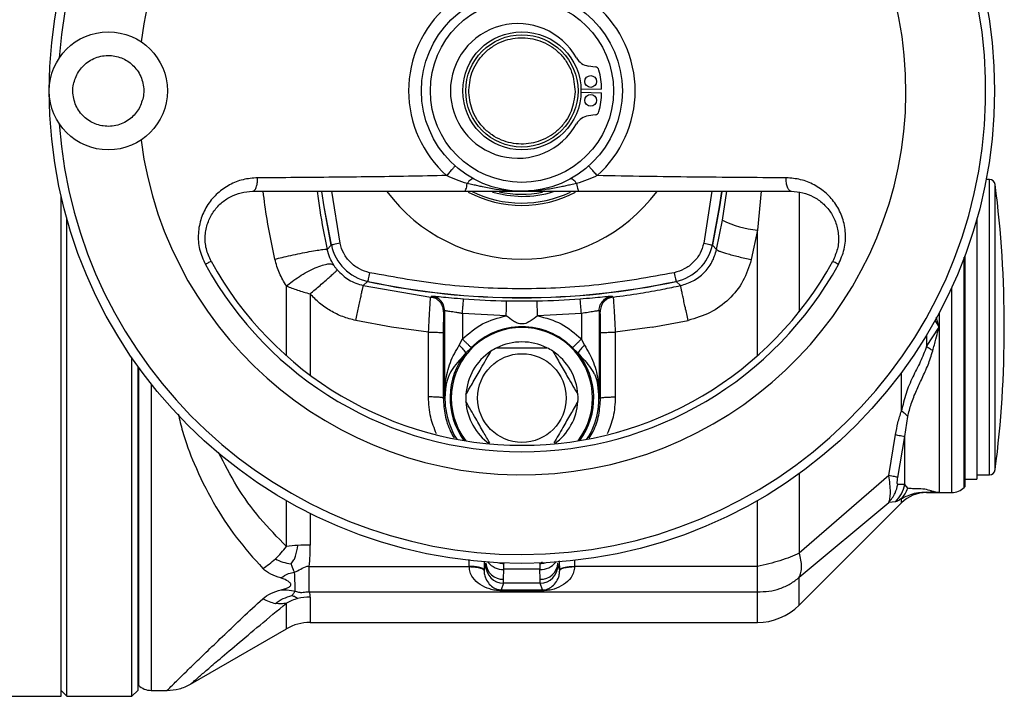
# Model space of a CAD drawing. Header units: millimetres. Extents: x 326 to 3842, y 152 to 2620.
# Tile 22 of 53: x 1548 to 1714, y 1654 to 1769. Entities that reach past the tile are written whole.
import ezdxf

# ---------------------------------------------------------------- set-up
doc = ezdxf.new("R2010")
doc.units = ezdxf.units.MM

msp = doc.modelspace()

# ---------------------------------------------------------------- linework, layer by layer
at = {"color": 7, "linetype": 'Continuous', "lineweight": 25}
for p, q in [((1643.86, 1760.68), (1645.01, 1760.52)), ((1646.1, 1756.76), (1642.6, 1756.68)), ((1642.6, 1756.24), (1646.1, 1756.16)), ((1645.01, 1752.4), (1643.86, 1752.25)), ((1711.73, 1741.46), (1711.19, 1741.46)), ((1554.61, 1653.96), (1554.61, 1738.68)), ((1555.61, 1653.96), (1555.61, 1734.76)), ((1665.57, 1729.6), (1666.56, 1734.55)), ((1709.61, 1734.76), (1709.61, 1716.46)), ((1672.46, 1732.89), (1671.43, 1727.89)), ((1599.66, 1729.62), (1600.33, 1730.34)), ((1664.88, 1730.34), (1665.57, 1729.6)), ((1707.61, 1689.46), (1707.61, 1728.62)), ((1605.76, 1723.5), (1606.48, 1724.19)), ((1605.76, 1723.5), (1617.17, 1721.55)), ((1659.46, 1723.5), (1658.73, 1724.19)), ((1617.17, 1721.55), (1617.34, 1721.71)), ((1647.87, 1721.71), (1648.05, 1721.55)), ((1630.02, 1720.9), (1635.2, 1720.9)), ((1619.54, 1719.23), (1619.36, 1719.07)), ((1619.54, 1704.46), (1619.54, 1719.23)), ((1629.96, 1718.4), (1622.54, 1718.77)), ((1622.54, 1718.77), (1622.54, 1714.46)), ((1642.68, 1718.77), (1635.25, 1718.4)), ((1642.68, 1718.77), (1642.68, 1714.46)), ((1645.68, 1719.23), (1645.68, 1704.46)), ((1645.85, 1719.07), (1645.68, 1719.23)), ((1610.56, 1716.46), (1604.48, 1717.6)), ((1654.65, 1716.46), (1660.74, 1717.6)), ((1616.8, 1715.59), (1610.56, 1716.46)), ((1616.79, 1704.65), (1616.8, 1715.59)), ((1619.3, 1715.57), (1619.29, 1704.46)), ((1645.92, 1704.46), (1645.91, 1715.57)), ((1654.65, 1716.46), (1648.41, 1715.59)), ((1648.41, 1715.59), (1648.42, 1704.65)), ((1701.09, 1713.16), (1703.21, 1716.46)), ((1703.21, 1716.46), (1703.21, 1688.46)), ((1709.61, 1716.46), (1709.61, 1690.71)), ((1622.01, 1713.42), (1622.54, 1714.46)), ((1643.2, 1713.42), (1642.68, 1714.46)), ((1623.14, 1712.09), (1624.04, 1712.96)), ((1642.07, 1712.09), (1641.17, 1712.96)), ((1566.61, 1653.96), (1566.61, 1711.25)), ((1567.61, 1709.82), (1567.61, 1654.96)), ((1619.76, 1706.69), (1619.54, 1704.46)), ((1619.76, 1706.69), (1619.67, 1707.21)), ((1645.68, 1704.46), (1645.45, 1706.69)), ((1619.29, 1704.46), (1619.54, 1704.46)), ((1645.68, 1704.46), (1645.92, 1704.46)), ((1697.41, 1697.92), (1697.91, 1701.32)), ((1694.69, 1691.35), (1695.86, 1698.26)), ((1696.24, 1691.03), (1697.41, 1697.92)), ((1697.41, 1689.83), (1697.41, 1697.92)), ((1694.69, 1691.35), (1679.54, 1678.22)), ((1707.61, 1690.71), (1709.61, 1690.71)), ((1709.61, 1691.46), (1711.73, 1691.46)), ((1697.41, 1689.83), (1696.24, 1689.84)), ((1697.91, 1689.19), (1697.41, 1689.83)), ((1703.21, 1688.46), (1701.09, 1688.5)), ((1701.09, 1688.46), (1703.21, 1688.46)), ((1703.21, 1688.46), (1705.36, 1688.46)), ((1707.49, 1689.34), (1707.61, 1689.46)), ((1679.54, 1674.11), (1694.69, 1686.78)), ((1679.54, 1669.39), (1696.85, 1686.7)), ((1695.86, 1686.9), (1694.69, 1686.78)), ((1626.49, 1676.12), (1626.52, 1676.53)), ((1636.02, 1676.67), (1635.65, 1676.46)), ((1638.72, 1676.12), (1638.69, 1676.53)), ((1596.61, 1675.96), (1623.71, 1675.96)), ((1596.61, 1671.67), (1596.61, 1675.96)), ((1623.71, 1675.92), (1623.71, 1675.96)), ((1626.21, 1675.26), (1626.49, 1676.12)), ((1626.21, 1675.33), (1626.21, 1675.26)), ((1629.52, 1673.78), (1629.55, 1675.46)), ((1629.55, 1675.46), (1629.57, 1676.46)), ((1635.66, 1675.46), (1629.55, 1675.46)), ((1635.65, 1676.46), (1635.66, 1675.46)), ((1635.69, 1673.78), (1635.66, 1675.46)), ((1639.01, 1675.26), (1638.72, 1676.12)), ((1639.01, 1675.26), (1639.01, 1675.33)), ((1672.46, 1675.96), (1641.5, 1675.96)), ((1641.5, 1675.96), (1641.51, 1675.92)), ((1629.49, 1673.13), (1629.52, 1673.78)), ((1635.72, 1673.13), (1635.69, 1673.78)), ((1596.61, 1671.67), (1672.46, 1671.67)), ((1629.49, 1673.13), (1629.11, 1671.98)), ((1629.11, 1671.98), (1636.1, 1671.98)), ((1636.1, 1671.83), (1629.11, 1671.83)), ((1635.72, 1673.13), (1629.49, 1673.13)), ((1636.1, 1671.98), (1635.72, 1673.13)), ((1576.54, 1656.03), (1592.75, 1665.39)), ((1596.75, 1666.46), (1672.46, 1666.46)), ((1554.61, 1654.96), (1555.61, 1653.96)), ((1566.61, 1653.96), (1567.61, 1654.96)), ((1567.61, 1655.96), (1567.73, 1655.84)), ((1569.85, 1654.96), (1572.54, 1654.96)), ((1542.61, 1653.96), (1554.61, 1653.96)), ((1555.61, 1653.96), (1566.61, 1653.96))]:
    msp.add_line(p, q, dxfattribs=at)
at = {"color": 8, "linetype": 'Continuous', "lineweight": 25}
for p, q in [((1711.73, 1691.46), (1711.73, 1741.46)), ((1712.72, 1692.33), (1712.72, 1740.59)), ((1601.83, 1730.68), (1600.43, 1739.46)), ((1664.78, 1739.46), (1663.39, 1730.68)), ((1666.56, 1734.55), (1667.28, 1739.46)), ((1673.1, 1739.46), (1672.46, 1732.89)), ((1679.54, 1739.31), (1679.54, 1719.08)), ((1672.46, 1711.61), (1672.46, 1732.89)), ((1707.49, 1689.34), (1707.49, 1728.3)), ((1592.75, 1711.61), (1592.75, 1723.43)), ((1705.36, 1688.46), (1705.36, 1723.2)), ((1596.75, 1722.09), (1596.75, 1708.35)), ((1703.21, 1718.84), (1703.21, 1716.46)), ((1702.49, 1717.58), (1703.21, 1716.46)), ((1701.09, 1715.11), (1701.09, 1713.16)), ((1567.73, 1709.66), (1567.73, 1655.84)), ((1696.85, 1702.25), (1696.85, 1708.79)), ((1569.85, 1706.85), (1569.85, 1654.96)), ((1679.54, 1691.67), (1679.54, 1678.22)), ((1701.09, 1688.5), (1701.09, 1688.46)), ((1592.75, 1679.33), (1592.75, 1687.1)), ((1672.46, 1675.96), (1672.46, 1687.1)), ((1696.85, 1686.7), (1696.85, 1687.43)), ((1596.75, 1684.95), (1596.75, 1679.57)), ((1623.71, 1675.96), (1623.71, 1677.12)), ((1626.21, 1676.79), (1626.21, 1675.33)), ((1639.01, 1675.33), (1639, 1676.88)), ((1641.5, 1677.05), (1641.5, 1675.96)), ((1629.63, 1676.52), (1629.57, 1676.46)), ((1635.65, 1676.46), (1635.59, 1676.52)), ((1679.54, 1669.39), (1679.54, 1674.11)), ((1672.46, 1666.46), (1672.46, 1671.67)), ((1596.75, 1670.77), (1596.75, 1666.46)), ((1592.75, 1665.39), (1592.75, 1669.73))]:
    msp.add_line(p, q, dxfattribs=at)
at = {"color": 7, "linetype": 'Continuous', "lineweight": 25, "flags": 128}
for points in [[(1600.33, 1730.34), (1599.13, 1736.81), (1598.74, 1739.44)], [(1600.36, 1730.37), (1599.16, 1736.83), (1598.77, 1739.44)], [(1627.66, 1739.3), (1630.06, 1738.78), (1632.61, 1738.6)], [(1666.44, 1739.44), (1666.06, 1736.83), (1664.85, 1730.37)], [(1664.88, 1730.34), (1666.08, 1736.81), (1666.47, 1739.44)], [(1601.83, 1730.68), (1601.54, 1730.62), (1601.27, 1730.56), (1601.01, 1730.51), (1600.79, 1730.46), (1600.61, 1730.42), (1600.47, 1730.39), (1600.39, 1730.37), (1600.36, 1730.37)], [(1663.39, 1730.68), (1663.67, 1730.62), (1663.95, 1730.56), (1664.2, 1730.51), (1664.42, 1730.46), (1664.61, 1730.42), (1664.74, 1730.39), (1664.82, 1730.37), (1664.85, 1730.37)], [(1580, 1727.61), (1579.98, 1727.61), (1579.93, 1727.58), (1579.85, 1727.53), (1579.73, 1727.47), (1579.59, 1727.39), (1579.43, 1727.3), (1579.24, 1727.2), (1579.03, 1727.08)], [(1686.18, 1727.08), (1685.98, 1727.2), (1685.79, 1727.3), (1685.62, 1727.39), (1685.48, 1727.47), (1685.37, 1727.53), (1685.28, 1727.58), (1685.23, 1727.61), (1685.22, 1727.61)], [(1606.83, 1725.68), (1606.77, 1725.4), (1606.71, 1725.12), (1606.65, 1724.87), (1606.61, 1724.64), (1606.57, 1724.46), (1606.54, 1724.33), (1606.52, 1724.24), (1606.51, 1724.21)], [(1658.39, 1725.68), (1658.45, 1725.4), (1658.51, 1725.12), (1658.56, 1724.87), (1658.61, 1724.64), (1658.65, 1724.46), (1658.68, 1724.33), (1658.69, 1724.24), (1658.7, 1724.21)]]:
    msp.add_lwpolyline(points, dxfattribs=at)
at = {"color": 7, "linetype": 'Continuous', "lineweight": 25}
for centre, radius in [((1632.61, 1756.46), 80), ((1632.61, 1756.46), 17), ((1632.61, 1756.46), 15.5), ((1562.61, 1756.46), 10), ((1632.61, 1756.46), 10), ((1632.61, 1756.46), 9.5), ((1644.25, 1758.06), 1), ((1644.25, 1754.86), 1), ((1632.61, 1704.46), 7.5)]:
    msp.add_circle(centre, radius, dxfattribs=at)
for centre, radius, start, end in [((1632.61, 1756.46), 78.5, 270, 175.9275), ((1632.61, 1756.46), 65, 90, 172.6388), ((1632.61, 1756.46), 65, 187.3612, 90), ((1632.61, 1756.46), 19.17, 131.6339, 228.3661), ((1632.61, 1756.46), 19.17, 311.6339, 48.3661), ((1631.91, 1756.46), 11.4, 29.246, 330.754), ((1644.22, 1763.35), 2.7, 209.246, 262.5), ((1644.92, 1759.78), 0.75, 15.0893, 82.5), ((1632.61, 1756.46), 13.5, 1.2733, 15.0893), ((1632.61, 1756.46), 13.5, 344.9107, 358.7267), ((1644.22, 1749.57), 2.7, 97.5, 150.754), ((1644.92, 1753.14), 0.75, 277.5, 344.9107), ((1632.61, 1756.46), 78.5, 184.0725, 270), ((1711.73, 1740.46), 1, 7.2954, 90), ((1524.26, 1716.46), 190, 0, 7.2954), ((1632.61, 1756.46), 28.5, 216.7139, 323.1834), ((1632.61, 1756.46), 19.39, 242.1088, 297.9555), ((1632.61, 1756.46), 19, 243.6334, 295.6327), ((1632.61, 1756.46), 17.5, 257.372, 281.3951), ((1632.61, 1756.46), 17.86, 270, 287.3731), ((1673.85, 1749.16), 16.33, 243.4726, 265.1305), ((1608.18, 1732.04), 8, 192.0485, 257.9515), ((1657.03, 1732.04), 8, 282.0485, 347.9515), ((1632.61, 1756.46), 61.1, 208.7357, 331.2643), ((1632.61, 1756.46), 60, 208.7357, 331.2643), ((1632.61, 1846.46), 125.03, 257.9405, 282.0595), ((1632.61, 1846.46), 125, 257.9515, 282.0485), ((1632.61, 1846.46), 125.59, 265.4911, 268.818), ((1632.61, 1846.46), 125.59, 271.182, 274.5089), ((1632.61, 1704.46), 12.07, 44.7979, 135.2021), ((1632.61, 1704.46), 11.95, 322.6837, 217.3163), ((1524.26, 1716.46), 190, 352.7046, 0), ((1632.61, 1704.46), 9.5, 63.4746, 116.5254), ((1632.61, 1704.46), 9.5, 123.4746, 176.5254), ((1632.61, 1704.46), 9.5, 116.5254, 123.4746), ((1632.61, 1704.46), 9.5, 56.5254, 63.4746), ((1632.61, 1704.46), 9.5, 3.4746, 56.5254), ((1632.61, 1704.46), 13.04, 170.1411, 212.3652), ((1632.61, 1704.46), 13.04, 327.6348, 9.8589), ((1632.61, 1704.46), 9.5, 176.5254, 183.4746), ((1632.61, 1704.46), 9.5, 356.5254, 3.4746), ((1632.61, 1704.46), 9.5, 183.4746, 234.6404), ((1632.61, 1704.46), 9.5, 305.3596, 356.5254), ((1711.73, 1692.46), 1, 270, 352.7046), ((1701.09, 1682.46), 6, 90, 135), ((1705.36, 1691.46), 3, 270, 315), ((1596.34, 1651.97), 27.59, 93.4412, 97.4677), ((1596.74, 1645.91), 33.66, 89.9756, 93.5018), ((1629.43, 1676.68), 2.91, 183.0348, 271.8876), ((1635.79, 1676.68), 2.91, 268.1124, 356.9652), ((1629.49, 1676.13), 3, 180.0966, 269.9729), ((1635.72, 1676.13), 3, 270.0271, 359.9034), ((1596.73, 1662.65), 8.12, 104.5948, 119.3085), ((1596.75, 1662.56), 8.21, 89.9955, 104.606), ((1672.46, 1676.46), 10, 270, 315), ((1596.75, 1658.46), 8, 90, 120), ((1569.85, 1657.96), 3, 225, 270)]:
    msp.add_arc(centre, radius, start, end, dxfattribs=at)
at = {"color": 8, "linetype": 'Continuous', "lineweight": 25}
for centre, radius, start, end in [((1632.61, 1704.46), 12.16, 141.127, 216.2613), ((1632.61, 1704.46), 12.16, 323.7387, 38.8731), ((1629.4, 1678.73), 3.28, 219.017, 272.5889), ((1629.6, 1680.61), 4.15, 257.4429, 269.5814), ((1631.42, 1680.16), 4.14, 241.4358, 243.4134), ((1635.62, 1680.61), 4.15, 270.4186, 282.5571), ((1635.81, 1678.73), 3.28, 267.4116, 320.983)]:
    msp.add_arc(centre, radius, start, end, dxfattribs=at)
at = {"color": 7, "linetype": 'Continuous', "lineweight": 25}
for points, knots in [([(1623.61, 1756.61), (1623.75, 1757.74), (1623.96, 1759.48), (1625.12, 1761.55), (1626.3, 1762.97), (1627.76, 1764.12), (1629.87, 1765.17), (1632.76, 1765.68), (1635.62, 1765.08), (1637.7, 1763.96), (1639.12, 1762.76), (1640.26, 1761.31), (1641.35, 1759.19), (1641.5, 1757.45), (1641.61, 1756.31)], [0, 0, 0, 0, 0.119728, 0.184179, 0.25, 0.315819, 0.380271, 0.499999, 0.619729, 0.68418, 0.750001, 0.81582, 0.880273, 1, 1, 1, 1]), ([(1557.39, 1759.43), (1557.84, 1760.05), (1558.52, 1760.99), (1559.86, 1761.84), (1561.01, 1762.29), (1562.23, 1762.49), (1563.8, 1762.43), (1565.65, 1761.8), (1567.13, 1760.53), (1567.99, 1759.21), (1568.44, 1758.06), (1568.63, 1756.84), (1568.59, 1755.26), (1568.12, 1754.19), (1567.82, 1753.49)], [0, 0, 0, 0, 0.119727, 0.184179, 0.25, 0.315819, 0.380271, 0.5, 0.619727, 0.684179, 0.75, 0.815818, 0.88027, 1, 1, 1, 1]), ([(1567.82, 1753.49), (1567.38, 1752.88), (1566.7, 1751.93), (1565.35, 1751.08), (1564.21, 1750.63), (1562.98, 1750.43), (1561.41, 1750.49), (1559.57, 1751.12), (1558.08, 1752.39), (1557.23, 1753.71), (1556.78, 1754.86), (1556.58, 1756.08), (1556.62, 1757.66), (1557.09, 1758.73), (1557.39, 1759.43)], [0, 0, 0, 0, 0.119727, 0.18418, 0.249998, 0.315819, 0.38027, 0.499999, 0.619727, 0.684179, 0.75, 0.815818, 0.88027, 1, 1, 1, 1]), ([(1641.61, 1756.31), (1641.47, 1755.18), (1641.25, 1753.45), (1640.1, 1751.37), (1638.91, 1749.95), (1637.45, 1748.8), (1635.34, 1747.75), (1632.46, 1747.24), (1629.59, 1747.84), (1627.51, 1748.96), (1626.09, 1750.16), (1624.95, 1751.62), (1623.87, 1753.73), (1623.71, 1755.47), (1623.61, 1756.61)], [0, 0, 0, 0, 0.11973, 0.184181, 0.250001, 0.31582, 0.380272, 0.5, 0.619728, 0.68418, 0.749999, 0.815819, 0.880272, 1, 1, 1, 1]), ([(1621.31, 1743.75), (1621.31, 1743.75), (1621.29, 1743.73), (1621.19, 1743.62), (1621.04, 1743.45), (1620.84, 1743.23), (1620.61, 1742.97), (1620.36, 1742.68), (1620.1, 1742.4), (1619.95, 1742.22), (1619.87, 1742.13)], [0, 0, 0, 0, 0.125001, 0.25, 0.375001, 0.499998, 0.625005, 0.749994, 0.874996, 1, 1, 1, 1]), ([(1645.34, 1742.13), (1645.27, 1742.22), (1645.11, 1742.4), (1644.85, 1742.68), (1644.6, 1742.97), (1644.37, 1743.23), (1644.17, 1743.45), (1644.02, 1743.62), (1643.92, 1743.73), (1643.91, 1743.75), (1643.9, 1743.75)], [0, 0, 0, 0, 0.1250042, 0.2500062, 0.3749951, 0.5000021, 0.6249994, 0.7499997, 0.8749989, 1, 1, 1, 1]), ([(1587.86, 1741.74), (1587.04, 1741.68), (1585.39, 1741.55), (1583.09, 1740.63), (1581.05, 1739.21), (1579.39, 1737.3), (1578.24, 1734.96), (1577.73, 1732.35), (1577.91, 1729.6), (1578.65, 1727.92), (1579.03, 1727.08)], [0, 0, 0, 0, 0.1254055, 0.2502229, 0.3750236, 0.500153, 0.6252841, 0.7503372, 0.8752589, 1, 1, 1, 1]), ([(1587.01, 1739.46), (1587.15, 1739.51), (1587.42, 1739.6), (1587.72, 1740.23), (1587.87, 1740.98), (1587.87, 1741.49), (1587.86, 1741.74)], [0, 0, 0, 0, 0.279546, 0.559102, 0.779557, 1, 1, 1, 1]), ([(1619.87, 1742.13), (1617.7, 1742.08), (1613.34, 1741.99), (1606.99, 1741.9), (1600.63, 1741.83), (1594.27, 1741.78), (1590, 1741.75), (1587.86, 1741.74)], [0, 0, 0, 0, 0.197941, 0.398704, 0.594041, 0.796601, 1, 1, 1, 1]), ([(1623.34, 1740.76), (1622.74, 1740.95), (1621.58, 1741.32), (1620.43, 1741.86), (1619.87, 1742.13)], [0, 0, 0, 0, 0.513867, 1, 1, 1, 1]), ([(1624.43, 1741.56), (1624.36, 1741.57), (1624.23, 1741.61), (1623.94, 1741.45), (1623.63, 1741.17), (1623.44, 1740.9), (1623.34, 1740.76)], [0, 0, 0, 0, 0.249996, 0.500004, 0.749994, 1, 1, 1, 1]), ([(1641.87, 1740.76), (1641.78, 1740.9), (1641.58, 1741.17), (1641.27, 1741.45), (1640.98, 1741.61), (1640.85, 1741.57), (1640.78, 1741.56)], [0, 0, 0, 0, 0.250014, 0.500004, 0.750004, 1, 1, 1, 1]), ([(1645.34, 1742.13), (1644.79, 1741.87), (1643.64, 1741.32), (1642.47, 1740.95), (1641.87, 1740.76)], [0, 0, 0, 0, 0.4834791, 1, 1, 1, 1]), ([(1677.35, 1741.74), (1674.72, 1741.76), (1669.46, 1741.79), (1661.52, 1741.86), (1653.53, 1741.96), (1648.07, 1742.07), (1645.34, 1742.13)], [0, 0, 0, 0, 0.250027, 0.500052, 0.750031, 1, 1, 1, 1]), ([(1678.2, 1739.46), (1678.14, 1739.47), (1678.02, 1739.49), (1677.84, 1739.63), (1677.68, 1739.85), (1677.55, 1740.14), (1677.44, 1740.49), (1677.37, 1740.89), (1677.34, 1741.31), (1677.35, 1741.6), (1677.35, 1741.74)], [0, 0, 0, 0, 0.1250014, 0.2499962, 0.3750029, 0.5000035, 0.625006, 0.7500094, 0.8750053, 1, 1, 1, 1]), ([(1686.18, 1727.08), (1686.56, 1727.93), (1687.31, 1729.61), (1687.48, 1732.37), (1686.97, 1734.98), (1685.82, 1737.3), (1684.16, 1739.22), (1682.11, 1740.63), (1679.81, 1741.55), (1678.17, 1741.68), (1677.35, 1741.74)], [0, 0, 0, 0, 0.125804, 0.250658, 0.375241, 0.500343, 0.625209, 0.74988, 0.875137, 1, 1, 1, 1]), ([(1622.84, 1739.46), (1622.9, 1739.48), (1623, 1739.51), (1623.15, 1739.8), (1623.27, 1740.21), (1623.32, 1740.58), (1623.34, 1740.76)], [0, 0, 0, 0, 0.2500028, 0.5000083, 0.750004, 1, 1, 1, 1]), ([(1632.61, 1739.46), (1631.14, 1739.52), (1628.9, 1739.62), (1626.43, 1740.1), (1625.14, 1740.38), (1624.26, 1740.58), (1623.66, 1740.7), (1623.34, 1740.76)], [0, 0, 0, 0, 0.46831, 0.713859, 0.799977, 0.891141, 1, 1, 1, 1]), ([(1641.87, 1740.76), (1641.55, 1740.7), (1640.95, 1740.58), (1640.08, 1740.38), (1638.79, 1740.1), (1636.32, 1739.62), (1634.08, 1739.53), (1632.61, 1739.46)], [0, 0, 0, 0, 0.108297, 0.199134, 0.285024, 0.529835, 1, 1, 1, 1]), ([(1641.87, 1740.76), (1641.9, 1740.58), (1641.94, 1740.21), (1642.06, 1739.8), (1642.21, 1739.51), (1642.31, 1739.48), (1642.37, 1739.46)], [0, 0, 0, 0, 0.249996, 0.499989, 0.749997, 1, 1, 1, 1]), ([(1580, 1727.61), (1579.69, 1728.3), (1579.06, 1729.7), (1578.93, 1731.98), (1579.36, 1734.12), (1580.31, 1735.98), (1581.63, 1737.5), (1583.25, 1738.61), (1585.07, 1739.32), (1586.36, 1739.41), (1587.01, 1739.46)], [0, 0, 0, 0, 0.123097, 0.250824, 0.375552, 0.500215, 0.625484, 0.750141, 0.875244, 1, 1, 1, 1]), ([(1587.01, 1739.46), (1589.4, 1739.46), (1594.17, 1739.46), (1601.26, 1739.46), (1608.36, 1739.46), (1615.46, 1739.46), (1620.39, 1739.46), (1622.84, 1739.46)], [0, 0, 0, 0, 0.203842, 0.40687, 0.60156, 0.802073, 1, 1, 1, 1]), ([(1622.84, 1739.46), (1623.67, 1739.46), (1625.34, 1739.46), (1628.66, 1739.46), (1631.03, 1739.46), (1632.61, 1739.46)], [0, 0, 0, 0, 0.245573, 0.499942, 1, 1, 1, 1]), ([(1632.61, 1739.46), (1634.18, 1739.46), (1636.56, 1739.46), (1639.88, 1739.46), (1641.55, 1739.46), (1642.37, 1739.46)], [0, 0, 0, 0, 0.500055, 0.756419, 1, 1, 1, 1]), ([(1642.37, 1739.46), (1644.41, 1739.46), (1648.53, 1739.46), (1654.55, 1739.46), (1660.43, 1739.46), (1666.32, 1739.46), (1672.2, 1739.46), (1676.21, 1739.46), (1678.2, 1739.46)], [0, 0, 0, 0, 0.164787, 0.332029, 0.500177, 0.657532, 0.830147, 1, 1, 1, 1]), ([(1678.2, 1739.46), (1678.85, 1739.41), (1680.15, 1739.32), (1681.97, 1738.6), (1683.58, 1737.49), (1684.91, 1735.97), (1685.85, 1734.1), (1686.28, 1731.96), (1686.14, 1729.69), (1685.52, 1728.3), (1685.22, 1727.61)], [0, 0, 0, 0, 0.125468, 0.250113, 0.375066, 0.500233, 0.62534, 0.750377, 0.87747, 1, 1, 1, 1]), ([(1606.83, 1725.68), (1606.24, 1725.86), (1605.04, 1726.22), (1603.53, 1727.38), (1602.36, 1728.9), (1602, 1730.09), (1601.83, 1730.68)], [0, 0, 0, 0, 0.24476, 0.500003, 0.755245, 1, 1, 1, 1]), ([(1663.39, 1730.68), (1663.21, 1730.09), (1662.85, 1728.9), (1661.68, 1727.38), (1660.17, 1726.22), (1658.97, 1725.86), (1658.39, 1725.68)], [0, 0, 0, 0, 0.244757, 0.499997, 0.755239, 1, 1, 1, 1]), ([(1590.8, 1727.98), (1591.2, 1728.07), (1592.04, 1728.28), (1593.51, 1728.61), (1595.11, 1728.95), (1596.66, 1729.26), (1597.99, 1729.49), (1598.95, 1729.62), (1599.53, 1729.67), (1599.62, 1729.64), (1599.66, 1729.62)], [0, 0, 0, 0, 0.1100834, 0.2320223, 0.3633765, 0.4999992, 0.6366238, 0.7679783, 0.8899163, 1, 1, 1, 1]), ([(1600.77, 1726.94), (1600.53, 1727.35), (1600.06, 1728.16), (1599.79, 1729.14), (1599.66, 1729.62)], [0, 0, 0, 0, 0.50388, 1, 1, 1, 1]), ([(1659.46, 1723.5), (1660.18, 1723.72), (1661.64, 1724.17), (1663.47, 1725.58), (1664.89, 1727.41), (1665.35, 1728.87), (1665.57, 1729.6)], [0, 0, 0, 0, 0.24822, 0.497504, 0.748089, 1, 1, 1, 1]), ([(1665.57, 1729.6), (1665.65, 1729.53), (1665.77, 1729.42), (1666.51, 1729.16), (1667.26, 1728.93), (1668.2, 1728.67), (1669.56, 1728.32), (1670.7, 1728.06), (1671.43, 1727.89)], [0, 0, 0, 0, 0.239486, 0.368379, 0.499999, 0.631619, 0.760511, 1, 1, 1, 1]), ([(1592.75, 1723.43), (1592.33, 1724.13), (1591.48, 1725.53), (1591.03, 1727.16), (1590.8, 1727.98)], [0, 0, 0, 0, 0.496387, 1, 1, 1, 1]), ([(1592.75, 1723.43), (1593.07, 1723.69), (1593.75, 1724.24), (1594.96, 1725.07), (1596.3, 1725.87), (1597.65, 1726.53), (1598.86, 1726.99), (1599.81, 1727.19), (1600.47, 1727.18), (1600.67, 1727.02), (1600.77, 1726.94)], [0, 0, 0, 0, 0.111125, 0.23334, 0.364258, 0.500001, 0.635745, 0.766661, 0.888876, 1, 1, 1, 1]), ([(1600.77, 1726.94), (1600.86, 1726.81), (1601.03, 1726.55), (1601.24, 1726.29), (1601.34, 1726.16)], [0, 0, 0, 0, 0.508217, 1, 1, 1, 1]), ([(1671.43, 1727.89), (1671.04, 1726.65), (1670.24, 1724.17), (1667.74, 1721.09), (1664.54, 1718.72), (1662.01, 1717.97), (1660.74, 1717.6)], [0, 0, 0, 0, 0.248023, 0.497371, 0.748137, 1, 1, 1, 1]), ([(1596.75, 1722.09), (1597.33, 1722.58), (1598.22, 1723.33), (1599.29, 1724.26), (1600.02, 1724.91), (1600.62, 1725.44), (1601.19, 1725.97), (1601.28, 1726.09), (1601.34, 1726.16)], [0, 0, 0, 0, 0.23943, 0.368341, 0.499999, 0.631656, 0.760571, 1, 1, 1, 1]), ([(1601.34, 1726.16), (1601.97, 1725.54), (1603.22, 1724.28), (1604.91, 1723.76), (1605.76, 1723.5)], [0, 0, 0, 0, 0.50125, 1, 1, 1, 1]), ([(1658.39, 1725.68), (1654.14, 1724.91), (1645.62, 1723.35), (1632.61, 1722.76), (1619.6, 1723.35), (1611.08, 1724.91), (1606.83, 1725.68)], [0, 0, 0, 0, 0.249308, 0.5, 0.750692, 1, 1, 1, 1]), ([(1592.75, 1723.43), (1593.37, 1723.2), (1594.63, 1722.72), (1596.03, 1722.3), (1596.75, 1722.09)], [0, 0, 0, 0, 0.491793, 1, 1, 1, 1]), ([(1604.48, 1717.6), (1604.64, 1718.33), (1604.88, 1719.46), (1605.18, 1720.82), (1605.38, 1721.76), (1605.55, 1722.53), (1605.71, 1723.27), (1605.74, 1723.41), (1605.76, 1723.5)], [0, 0, 0, 0, 0.239605, 0.368454, 0.500001, 0.631549, 0.760399, 1, 1, 1, 1]), ([(1648.05, 1721.55), (1649.58, 1721.76), (1652.4, 1722.14), (1656.2, 1722.82), (1658.46, 1723.29), (1659.46, 1723.5)], [0, 0, 0, 0, 0.40197, 0.735305, 1, 1, 1, 1]), ([(1660.74, 1717.6), (1660.58, 1718.33), (1660.33, 1719.46), (1660.04, 1720.82), (1659.83, 1721.76), (1659.67, 1722.53), (1659.51, 1723.27), (1659.48, 1723.41), (1659.46, 1723.5)], [0, 0, 0, 0, 0.239605, 0.368454, 0.500001, 0.631545, 0.760398, 1, 1, 1, 1]), ([(1604.48, 1717.6), (1603.74, 1717.79), (1602.26, 1718.17), (1600.21, 1719.18), (1598.32, 1720.46), (1597.27, 1721.55), (1596.75, 1722.09)], [0, 0, 0, 0, 0.250921, 0.501333, 0.751076, 1, 1, 1, 1]), ([(1616.8, 1715.59), (1616.84, 1716.36), (1616.92, 1717.91), (1617.03, 1719.87), (1617.13, 1721.25), (1617.15, 1721.45), (1617.17, 1721.55)], [0, 0, 0, 0, 0.249661, 0.499502, 0.749663, 1, 1, 1, 1]), ([(1619.36, 1719.07), (1619.33, 1719.38), (1619.26, 1719.98), (1618.77, 1720.76), (1618.05, 1721.35), (1617.46, 1721.49), (1617.17, 1721.55)], [0, 0, 0, 0, 0.250005, 0.499997, 0.749999, 1, 1, 1, 1]), ([(1617.34, 1721.71), (1617.43, 1721.71), (1617.61, 1721.72), (1618.85, 1721.6), (1620.62, 1721.44), (1622.03, 1721.32), (1622.73, 1721.26)], [0, 0, 0, 0, 0.250059, 0.499894, 0.74954, 1, 1, 1, 1]), ([(1619.54, 1719.23), (1619.5, 1719.57), (1619.42, 1720.25), (1618.84, 1721.03), (1618.12, 1721.54), (1617.6, 1721.65), (1617.34, 1721.71)], [0, 0, 0, 0, 0.279668, 0.559353, 0.779682, 1, 1, 1, 1]), ([(1642.48, 1721.26), (1643.18, 1721.32), (1644.59, 1721.44), (1646.36, 1721.6), (1647.6, 1721.72), (1647.78, 1721.71), (1647.87, 1721.71)], [0, 0, 0, 0, 0.249909, 0.499668, 0.7493887, 1, 1, 1, 1]), ([(1645.68, 1719.23), (1645.72, 1719.57), (1645.8, 1720.25), (1646.37, 1721.03), (1647.09, 1721.54), (1647.61, 1721.65), (1647.87, 1721.71)], [0, 0, 0, 0, 0.279668, 0.559353, 0.779682, 1, 1, 1, 1]), ([(1648.05, 1721.55), (1647.75, 1721.49), (1647.16, 1721.35), (1646.44, 1720.76), (1645.95, 1719.98), (1645.88, 1719.38), (1645.85, 1719.07)], [0, 0, 0, 0, 0.250001, 0.500004, 0.749995, 1, 1, 1, 1]), ([(1648.05, 1721.55), (1648.06, 1721.45), (1648.09, 1721.25), (1648.18, 1719.86), (1648.29, 1717.9), (1648.37, 1716.36), (1648.41, 1715.59)], [0, 0, 0, 0, 0.250722, 0.501005, 0.750758, 1, 1, 1, 1]), ([(1622.54, 1718.77), (1622.56, 1719.1), (1622.61, 1719.74), (1622.68, 1720.56), (1622.72, 1721.14), (1622.73, 1721.22), (1622.73, 1721.26)], [0, 0, 0, 0, 0.249992, 0.499995, 0.750001, 1, 1, 1, 1]), ([(1629.96, 1718.4), (1629.97, 1718.73), (1629.98, 1719.37), (1630, 1720.19), (1630.01, 1720.77), (1630.02, 1720.86), (1630.02, 1720.9)], [0, 0, 0, 0, 0.25001, 0.5, 0.750001, 1, 1, 1, 1]), ([(1635.25, 1718.4), (1635.24, 1718.73), (1635.23, 1719.37), (1635.21, 1720.19), (1635.2, 1720.77), (1635.2, 1720.86), (1635.2, 1720.9)], [0, 0, 0, 0, 0.25001, 0.5, 0.750001, 1, 1, 1, 1]), ([(1642.68, 1718.77), (1642.65, 1719.1), (1642.6, 1719.74), (1642.53, 1720.56), (1642.49, 1721.14), (1642.48, 1721.22), (1642.48, 1721.26)], [0, 0, 0, 0, 0.249992, 0.499995, 0.750001, 1, 1, 1, 1]), ([(1619.36, 1719.07), (1619.35, 1719.01), (1619.34, 1718.9), (1619.32, 1718.08), (1619.3, 1716.93), (1619.3, 1716.03), (1619.3, 1715.57)], [0, 0, 0, 0, 0.2505004, 0.5001764, 0.7499844, 1, 1, 1, 1]), ([(1622.54, 1718.77), (1622.35, 1718.8), (1622.03, 1718.85), (1621.66, 1718.91), (1621.11, 1718.99), (1620.39, 1719.11), (1619.69, 1719.23), (1619.59, 1719.23), (1619.54, 1719.23)], [0, 0, 0, 0, 0.122187, 0.205321, 0.251588, 0.500998, 0.75043, 1, 1, 1, 1]), ([(1622.54, 1714.46), (1623.63, 1715.4), (1625.8, 1717.28), (1628.58, 1718.03), (1629.96, 1718.4)], [0, 0, 0, 0, 0.499934, 1, 1, 1, 1]), ([(1632.61, 1717.01), (1632.48, 1717.01), (1632.23, 1717.03), (1631.74, 1717.17), (1630.96, 1717.57), (1630.36, 1718.07), (1629.96, 1718.4)], [0, 0, 0, 0, 0.117778, 0.245538, 0.501421, 1, 1, 1, 1]), ([(1635.25, 1718.4), (1634.86, 1718.08), (1634.16, 1717.5), (1633.24, 1717.05), (1632.73, 1717.01), (1632.61, 1717.01)], [0, 0, 0, 0, 0.4995858, 0.8813623, 1, 1, 1, 1]), ([(1635.25, 1718.4), (1636.64, 1718.03), (1639.41, 1717.28), (1641.59, 1715.4), (1642.68, 1714.46)], [0, 0, 0, 0, 0.500009, 1, 1, 1, 1]), ([(1645.68, 1719.23), (1645.66, 1719.23), (1645.63, 1719.24), (1645.39, 1719.21), (1644.82, 1719.12), (1643.83, 1718.95), (1643.06, 1718.83), (1642.68, 1718.77)], [0, 0, 0, 0, 0.124459, 0.251388, 0.500722, 0.750261, 1, 1, 1, 1]), ([(1645.91, 1715.57), (1645.91, 1716.03), (1645.91, 1716.94), (1645.9, 1718.08), (1645.88, 1718.9), (1645.86, 1719.01), (1645.85, 1719.07)], [0, 0, 0, 0, 0.250571, 0.500274, 0.750053, 1, 1, 1, 1]), ([(1616.8, 1715.59), (1617.16, 1715.59), (1617.89, 1715.59), (1618.71, 1715.58), (1619.2, 1715.58), (1619.27, 1715.58), (1619.3, 1715.57)], [0, 0, 0, 0, 0.2796246, 0.5592544, 0.7796259, 1, 1, 1, 1]), ([(1645.91, 1715.57), (1645.97, 1715.58), (1646.07, 1715.58), (1646.74, 1715.58), (1647.56, 1715.59), (1648.13, 1715.59), (1648.41, 1715.59)], [0, 0, 0, 0, 0.279628, 0.559253, 0.779627, 1, 1, 1, 1]), ([(1702.15, 1712.46), (1702.33, 1713.12), (1702.63, 1714.28), (1702.98, 1715.57), (1703.15, 1716.23), (1703.19, 1716.4), (1703.21, 1716.44), (1703.21, 1716.45), (1703.21, 1716.46), (1703.21, 1716.46)], [0, 0, 0, 0, 0.499596, 0.869399, 0.964587, 0.989769, 0.996751, 0.998844, 1, 1, 1, 1]), ([(1619.67, 1707.21), (1619.88, 1708.32), (1620.28, 1710.45), (1621.45, 1712.46), (1622.01, 1713.42)], [0, 0, 0, 0, 0.518607, 1, 1, 1, 1]), ([(1622.01, 1713.42), (1622.23, 1713.18), (1622.67, 1712.7), (1622.98, 1712.3), (1623.14, 1712.09)], [0, 0, 0, 0, 0.499989, 1, 1, 1, 1]), ([(1624.04, 1712.96), (1623.94, 1713.07), (1623.73, 1713.27), (1623.36, 1713.65), (1622.96, 1714.04), (1622.68, 1714.32), (1622.54, 1714.46)], [0, 0, 0, 0, 0.250002, 0.499994, 0.749999, 1, 1, 1, 1]), ([(1642.68, 1714.46), (1642.54, 1714.32), (1642.26, 1714.04), (1641.86, 1713.65), (1641.48, 1713.27), (1641.27, 1713.07), (1641.17, 1712.96)], [0, 0, 0, 0, 0.250001, 0.500006, 0.749998, 1, 1, 1, 1]), ([(1643.2, 1713.42), (1642.98, 1713.18), (1642.55, 1712.7), (1642.23, 1712.3), (1642.07, 1712.09)], [0, 0, 0, 0, 0.499988, 1, 1, 1, 1]), ([(1643.2, 1713.42), (1643.76, 1712.46), (1644.94, 1710.45), (1645.34, 1708.32), (1645.54, 1707.21)], [0, 0, 0, 0, 0.481299, 1, 1, 1, 1]), ([(1623.14, 1712.09), (1622.34, 1711.23), (1621.35, 1710.15), (1620.63, 1709.01), (1620.49, 1708.77), (1620.46, 1708.71), (1620.34, 1708.49), (1620.03, 1707.84), (1619.87, 1707.18), (1619.76, 1706.69)], [0, 0, 0, 0, 0.518051, 0.642417, 0.643487, 0.65191, 0.675316, 0.764066, 1, 1, 1, 1]), ([(1623.12, 1705.04), (1623.54, 1705.76), (1624.38, 1707.21), (1625.82, 1709.71), (1626.81, 1711.42), (1627.37, 1712.39)], [0, 0, 0, 0, 0.297442, 0.601819, 1, 1, 1, 1]), ([(1628.36, 1712.96), (1629.19, 1712.96), (1630.88, 1712.96), (1633.76, 1712.96), (1635.73, 1712.96), (1636.85, 1712.96)], [0, 0, 0, 0, 0.29744, 0.601821, 1, 1, 1, 1]), ([(1637.85, 1712.39), (1638.26, 1711.67), (1639.1, 1710.21), (1640.54, 1707.71), (1641.53, 1706), (1642.09, 1705.04)], [0, 0, 0, 0, 0.297442, 0.601819, 1, 1, 1, 1]), ([(1642.07, 1712.09), (1642.87, 1711.23), (1643.86, 1710.15), (1644.58, 1709.01), (1644.71, 1708.78), (1644.72, 1708.76), (1644.76, 1708.7), (1644.87, 1708.49), (1645.18, 1707.84), (1645.34, 1707.18), (1645.45, 1706.69)], [0, 0, 0, 0, 0.51796, 0.64233, 0.643419, 0.645378, 0.651889, 0.675317, 0.763994, 1, 1, 1, 1]), ([(1701.09, 1713.16), (1700.76, 1712.3), (1700.07, 1710.54), (1698.7, 1708), (1697.54, 1705.25), (1697.08, 1703.26), (1696.85, 1702.25)], [0, 0, 0, 0, 0.2341693, 0.4785929, 0.7347752, 1, 1, 1, 1]), ([(1697.91, 1701.32), (1698.09, 1702.05), (1698.47, 1703.55), (1699.35, 1705.7), (1700.37, 1707.86), (1701.41, 1710.06), (1701.9, 1711.65), (1702.15, 1712.46)], [0, 0, 0, 0, 0.188914, 0.388878, 0.580854, 0.787432, 1, 1, 1, 1]), ([(1702.15, 1712.46), (1701.98, 1712.57), (1701.63, 1712.8), (1701.27, 1713.04), (1701.09, 1713.16)], [0, 0, 0, 0, 0.500004, 1, 1, 1, 1]), ([(1619.54, 1704.46), (1619.54, 1704.46), (1619.54, 1704.5), (1619.54, 1704.63), (1619.54, 1705.08), (1619.57, 1705.96), (1619.63, 1706.75), (1619.67, 1707.21)], [0, 0, 0, 0, 0.004537, 0.039509, 0.136005, 0.500047, 1, 1, 1, 1]), ([(1645.54, 1707.21), (1645.51, 1707.12), (1645.44, 1706.95), (1645.45, 1706.78), (1645.45, 1706.69)], [0, 0, 0, 0, 0.500005, 1, 1, 1, 1]), ([(1645.54, 1707.21), (1645.58, 1706.75), (1645.64, 1705.96), (1645.67, 1705.08), (1645.67, 1704.63), (1645.68, 1704.51), (1645.68, 1704.48), (1645.68, 1704.46), (1645.68, 1704.46)], [0, 0, 0, 0, 0.499943, 0.863841, 0.960381, 0.987301, 0.99542, 1, 1, 1, 1]), ([(1619.29, 1704.46), (1619.24, 1704.49), (1619.14, 1704.54), (1618.47, 1704.6), (1617.65, 1704.64), (1617.08, 1704.64), (1616.79, 1704.65)], [0, 0, 0, 0, 0.279629, 0.559252, 0.779627, 1, 1, 1, 1]), ([(1627.17, 1696.88), (1626.82, 1697.48), (1626.04, 1698.83), (1624.67, 1701.21), (1623.68, 1702.92), (1623.12, 1703.89)], [0, 0, 0, 0, 0.263038, 0.582323, 1, 1, 1, 1]), ([(1642.09, 1703.89), (1641.67, 1703.17), (1640.83, 1701.71), (1639.46, 1699.33), (1638.54, 1697.73), (1638.04, 1696.88)], [0, 0, 0, 0, 0.311916, 0.63111, 1, 1, 1, 1]), ([(1645.92, 1704.46), (1645.97, 1704.49), (1646.08, 1704.54), (1646.75, 1704.6), (1647.56, 1704.64), (1648.13, 1704.64), (1648.42, 1704.65)], [0, 0, 0, 0, 0.279631, 0.559256, 0.779633, 1, 1, 1, 1]), ([(1695.86, 1698.26), (1695.98, 1698.94), (1696.21, 1700.31), (1696.63, 1701.6), (1696.85, 1702.25)], [0, 0, 0, 0, 0.495829, 1, 1, 1, 1]), ([(1697.91, 1701.32), (1697.78, 1701.46), (1697.51, 1701.76), (1697.07, 1702.08), (1696.85, 1702.25)], [0, 0, 0, 0, 0.500008, 1, 1, 1, 1]), ([(1695.86, 1698.26), (1696.26, 1698.18), (1696.98, 1698.04), (1697.28, 1697.96), (1697.41, 1697.92)], [0, 0, 0, 0, 0.559999, 1, 1, 1, 1]), ([(1694.69, 1686.78), (1694.77, 1687), (1694.93, 1687.44), (1695, 1688.52), (1694.93, 1689.84), (1694.77, 1690.85), (1694.69, 1691.35)], [0, 0, 0, 0, 0.24383, 0.500171, 0.755519, 1, 1, 1, 1]), ([(1696.24, 1691.03), (1696.09, 1691.06), (1695.8, 1691.13), (1695.06, 1691.28), (1694.69, 1691.35)], [0, 0, 0, 0, 0.499999, 1, 1, 1, 1]), ([(1696.24, 1689.84), (1696.21, 1689.85), (1696.17, 1689.87), (1696.15, 1690.01), (1696.14, 1690.15), (1696.15, 1690.33), (1696.18, 1690.62), (1696.22, 1690.87), (1696.24, 1691.03)], [0, 0, 0, 0, 0.270025, 0.387852, 0.500216, 0.618653, 0.74392, 1, 1, 1, 1]), ([(1694.69, 1686.78), (1695.1, 1687.29), (1695.83, 1688.2), (1696.12, 1689.34), (1696.24, 1689.84)], [0, 0, 0, 0, 0.559991, 1, 1, 1, 1]), ([(1695.86, 1686.9), (1696.22, 1687.33), (1696.95, 1688.2), (1697.26, 1689.29), (1697.41, 1689.83)], [0, 0, 0, 0, 0.5000035, 1, 1, 1, 1]), ([(1696.85, 1687.43), (1697.07, 1687.69), (1697.51, 1688.22), (1697.78, 1688.87), (1697.91, 1689.19)], [0, 0, 0, 0, 0.499998, 1, 1, 1, 1]), ([(1696.85, 1687.43), (1697.08, 1687.55), (1697.54, 1687.79), (1698.7, 1688.28), (1700.07, 1688.54), (1700.76, 1688.51), (1701.09, 1688.5)], [0, 0, 0, 0, 0.265301, 0.521516, 0.765908, 1, 1, 1, 1]), ([(1702.15, 1688.65), (1701.82, 1688.76), (1701.19, 1688.97), (1699.82, 1689.14), (1698.63, 1689.08), (1698.15, 1689.16), (1697.91, 1689.19)], [0, 0, 0, 0, 0.266123, 0.521479, 0.765004, 1, 1, 1, 1]), ([(1701.09, 1688.5), (1701.27, 1688.51), (1701.63, 1688.53), (1701.98, 1688.61), (1702.15, 1688.65)], [0, 0, 0, 0, 0.499988, 1, 1, 1, 1]), ([(1703.21, 1688.46), (1703.21, 1688.46), (1703.21, 1688.46), (1703.19, 1688.46), (1703.15, 1688.46), (1702.97, 1688.47), (1702.63, 1688.5), (1702.33, 1688.6), (1702.15, 1688.65)], [0, 0, 0, 0, 0.001156, 0.010231, 0.035406, 0.130593, 0.500408, 1, 1, 1, 1]), ([(1696.85, 1687.43), (1696.63, 1687.28), (1696.21, 1686.99), (1695.98, 1686.93), (1695.86, 1686.9)], [0, 0, 0, 0, 0.504193, 1, 1, 1, 1]), ([(1590.88, 1677.24), (1591.22, 1677.57), (1591.89, 1678.22), (1592.46, 1678.96), (1592.75, 1679.33)], [0, 0, 0, 0, 0.5038902, 1, 1, 1, 1]), ([(1593.54, 1676.4), (1593.72, 1676.61), (1594.05, 1677), (1594.45, 1678.05), (1594.58, 1678.9), (1594.68, 1679.51)], [0, 0, 0, 0, 0.238088, 0.447453, 1, 1, 1, 1]), ([(1596.61, 1675.96), (1596.67, 1676.57), (1596.79, 1677.74), (1596.75, 1678.95), (1596.75, 1679.54), (1596.75, 1679.57)], [0, 0, 0, 0, 0.506541, 0.975858, 1, 1, 1, 1]), ([(1679.54, 1678.22), (1679.05, 1677.99), (1678.07, 1677.52), (1676.31, 1676.91), (1674.43, 1676.37), (1673.12, 1676.1), (1672.46, 1675.96)], [0, 0, 0, 0, 0.249919, 0.499906, 0.74994, 1, 1, 1, 1]), ([(1679.54, 1674.11), (1679.65, 1674.37), (1679.89, 1674.9), (1679.98, 1675.9), (1679.89, 1677.01), (1679.65, 1677.82), (1679.54, 1678.22)], [0, 0, 0, 0, 0.247828, 0.5, 0.75217, 1, 1, 1, 1]), ([(1588.75, 1675.61), (1589.11, 1675.84), (1589.84, 1676.32), (1590.53, 1676.93), (1590.88, 1677.24)], [0, 0, 0, 0, 0.496116, 1, 1, 1, 1]), ([(1590.88, 1677.24), (1591.28, 1677.04), (1592.06, 1676.65), (1593.06, 1676.48), (1593.54, 1676.4)], [0, 0, 0, 0, 0.521669, 1, 1, 1, 1]), ([(1591.8, 1674), (1591.2, 1674.18), (1590.02, 1674.54), (1589.17, 1675.25), (1588.75, 1675.61)], [0, 0, 0, 0, 0.5022366, 1, 1, 1, 1]), ([(1591.8, 1674), (1592.22, 1674.28), (1592.93, 1674.76), (1593.78, 1674.91), (1594.12, 1674.97)], [0, 0, 0, 0, 0.598062, 1, 1, 1, 1]), ([(1594.12, 1674.97), (1594.06, 1675.13), (1593.95, 1675.39), (1593.8, 1675.77), (1593.67, 1676.09), (1593.58, 1676.3), (1593.54, 1676.4)], [0, 0, 0, 0, 0.333188, 0.556034, 0.780087, 1, 1, 1, 1]), ([(1594.12, 1674.97), (1594.48, 1675.14), (1595.17, 1675.49), (1595.92, 1675.92), (1596.43, 1676), (1596.55, 1675.97), (1596.61, 1675.96)], [0, 0, 0, 0, 0.437634, 0.864498, 0.931793, 1, 1, 1, 1]), ([(1594.26, 1671.78), (1594.25, 1672.18), (1594.24, 1672.99), (1594.16, 1674.31), (1594.12, 1674.97)], [0, 0, 0, 0, 0.500405, 1, 1, 1, 1]), ([(1626.21, 1675.33), (1626.16, 1675.42), (1626.05, 1675.6), (1625.38, 1675.81), (1624.56, 1675.93), (1623.99, 1675.95), (1623.71, 1675.96)], [0, 0, 0, 0, 0.279628, 0.559252, 0.779625, 1, 1, 1, 1]), ([(1623.71, 1675.92), (1624.07, 1675.9), (1624.8, 1675.87), (1625.61, 1675.7), (1626.11, 1675.49), (1626.17, 1675.34), (1626.21, 1675.26)], [0, 0, 0, 0, 0.2796275, 0.5592549, 0.7796287, 1, 1, 1, 1]), ([(1629.11, 1671.83), (1628.76, 1671.85), (1628.06, 1671.89), (1626.85, 1672.19), (1625.52, 1672.79), (1624.41, 1673.81), (1623.8, 1674.93), (1623.74, 1675.6), (1623.71, 1675.92)], [0, 0, 0, 0, 0.125292, 0.250818, 0.500617, 0.749861, 0.88224, 1, 1, 1, 1]), ([(1626.21, 1675.26), (1626.22, 1675.03), (1626.25, 1674.5), (1626.55, 1673.68), (1627.07, 1672.9), (1627.71, 1672.38), (1628.26, 1672.13), (1628.62, 1672.03), (1628.86, 1671.99), (1629, 1671.98), (1629.08, 1671.98), (1629.11, 1671.98)], [0, 0, 0, 0, 0.114583, 0.249826, 0.499258, 0.748993, 0.874027, 0.936567, 0.970862, 0.985839, 1, 1, 1, 1]), ([(1641.51, 1675.92), (1641.48, 1675.6), (1641.41, 1674.93), (1640.81, 1673.81), (1639.69, 1672.79), (1638.36, 1672.18), (1637.15, 1671.89), (1636.45, 1671.85), (1636.1, 1671.83)], [0, 0, 0, 0, 0.117912, 0.250498, 0.499579, 0.749462, 0.87489, 1, 1, 1, 1]), ([(1636.1, 1671.98), (1636.14, 1671.98), (1636.21, 1671.98), (1636.36, 1671.99), (1636.84, 1672.06), (1637.42, 1672.34), (1638.15, 1672.9), (1638.67, 1673.68), (1638.96, 1674.5), (1638.99, 1675.03), (1639.01, 1675.26)], [0, 0, 0, 0, 0.014061, 0.02892, 0.062876, 0.250142, 0.500234, 0.750139, 0.885392, 1, 1, 1, 1]), ([(1639.01, 1675.33), (1639.06, 1675.42), (1639.16, 1675.6), (1639.83, 1675.81), (1640.65, 1675.93), (1641.22, 1675.95), (1641.5, 1675.96)], [0, 0, 0, 0, 0.279628, 0.559252, 0.779625, 1, 1, 1, 1]), ([(1639.01, 1675.26), (1639.06, 1675.36), (1639.16, 1675.55), (1639.83, 1675.76), (1640.65, 1675.89), (1641.22, 1675.91), (1641.51, 1675.92)], [0, 0, 0, 0, 0.279628, 0.559251, 0.779628, 1, 1, 1, 1]), ([(1672.46, 1671.67), (1672.46, 1671.85), (1672.46, 1672.19), (1672.46, 1673.19), (1672.46, 1674.45), (1672.46, 1675.46), (1672.46, 1675.96)], [0, 0, 0, 0, 0.250002, 0.5, 0.749998, 1, 1, 1, 1]), ([(1591.85, 1671.98), (1592.11, 1672.05), (1592.59, 1672.17), (1593.11, 1672.39), (1593.38, 1672.59), (1593.49, 1672.75), (1593.5, 1672.91), (1593.44, 1673.08), (1593.07, 1673.45), (1592.49, 1673.78), (1591.94, 1673.96), (1591.8, 1674)], [0, 0, 0, 0, 0.185482, 0.331756, 0.388355, 0.445379, 0.48979, 0.534074, 0.60722, 0.896745, 1, 1, 1, 1]), ([(1672.46, 1671.67), (1673.12, 1671.67), (1674.43, 1671.68), (1676.31, 1672.16), (1678.07, 1672.94), (1679.05, 1673.72), (1679.54, 1674.11)], [0, 0, 0, 0, 0.250059, 0.500094, 0.750081, 1, 1, 1, 1]), ([(1588.75, 1670.49), (1589.18, 1670.82), (1590.04, 1671.47), (1591.24, 1671.81), (1591.85, 1671.98)], [0, 0, 0, 0, 0.497653, 1, 1, 1, 1]), ([(1591.85, 1671.98), (1592.2, 1671.98), (1593.04, 1671.99), (1593.81, 1671.86), (1594.26, 1671.78)], [0, 0, 0, 0, 0.418273, 1, 1, 1, 1]), ([(1593.69, 1671.01), (1593.76, 1671.1), (1593.87, 1671.24), (1594.02, 1671.45), (1594.14, 1671.61), (1594.22, 1671.73), (1594.26, 1671.78)], [0, 0, 0, 0, 0.354158, 0.580098, 0.796684, 1, 1, 1, 1]), ([(1594.26, 1671.78), (1594.51, 1671.7), (1594.84, 1671.6), (1595.19, 1671.55), (1595.47, 1671.56), (1595.93, 1671.63), (1596.35, 1671.66), (1596.61, 1671.67)], [0, 0, 0, 0, 0.3600897, 0.4817538, 0.5301586, 0.7022491, 1, 1, 1, 1]), ([(1596.75, 1670.77), (1596.75, 1670.78), (1596.75, 1670.8), (1596.75, 1670.87), (1596.76, 1671), (1596.77, 1671.28), (1596.68, 1671.52), (1596.61, 1671.67)], [0, 0, 0, 0, 0.024125, 0.07195, 0.238705, 0.493458, 1, 1, 1, 1]), ([(1629.11, 1671.83), (1629.11, 1671.87), (1629.11, 1671.95), (1629.11, 1671.97), (1629.11, 1671.98)], [0, 0, 0, 0, 0.5000063, 1, 1, 1, 1]), ([(1636.1, 1671.98), (1636.1, 1671.97), (1636.1, 1671.95), (1636.1, 1671.87), (1636.1, 1671.83)], [0, 0, 0, 0, 0.4999937, 1, 1, 1, 1]), ([(1588.75, 1670.49), (1589.11, 1670.31), (1589.84, 1669.94), (1590.53, 1669.78), (1590.88, 1669.69)], [0, 0, 0, 0, 0.496115, 1, 1, 1, 1]), ([(1590.88, 1669.69), (1591.3, 1669.99), (1592.12, 1670.56), (1593.18, 1670.87), (1593.69, 1671.01)], [0, 0, 0, 0, 0.521008, 1, 1, 1, 1]), ([(1593.69, 1671.01), (1593.88, 1670.96), (1594.27, 1670.84), (1594.5, 1670.66), (1594.61, 1670.56), (1594.68, 1670.51)], [0, 0, 0, 0, 0.275791, 0.566204, 1, 1, 1, 1]), ([(1592.75, 1669.73), (1592.46, 1669.67), (1591.89, 1669.55), (1591.22, 1669.65), (1590.88, 1669.69)], [0, 0, 0, 0, 0.496112, 1, 1, 1, 1]), ([(1572.54, 1654.96), (1573.25, 1655.01), (1574.65, 1655.1), (1575.91, 1655.72), (1576.54, 1656.03)], [0, 0, 0, 0, 0.499998, 1, 1, 1, 1])]:
    msp.add_open_spline(points, degree=3, knots=knots, dxfattribs=at)
at = {"color": 8, "linetype": 'Continuous', "lineweight": 25}
for points, knots in [([(1590.8, 1727.98), (1590.32, 1730.23), (1589.51, 1734.03), (1589.02, 1737.88), (1588.81, 1739.46)], [0, 0, 0, 0, 0.590884, 1, 1, 1, 1]), ([(1597.96, 1739.46), (1598.1, 1738.4), (1598.52, 1735.1), (1599.2, 1731.84), (1599.66, 1729.62)], [0, 0, 0, 0, 0.3212447, 1, 1, 1, 1]), ([(1703.21, 1716.46), (1703.21, 1716.46), (1703.21, 1716.48), (1703.19, 1716.52), (1703.15, 1716.7), (1703, 1717.24), (1702.87, 1717.76), (1702.77, 1718.14)], [0, 0, 0, 0, 0.002753, 0.024333, 0.08428, 0.310976, 1, 1, 1, 1]), ([(1618.15, 1698.4), (1617.78, 1699.33), (1616.97, 1701.33), (1616.85, 1703.49), (1616.79, 1704.65)], [0, 0, 0, 0, 0.463883, 1, 1, 1, 1]), ([(1619.29, 1704.46), (1619.36, 1703.48), (1619.48, 1701.53), (1620.25, 1699.27), (1620.93, 1698.06), (1621.13, 1697.71)], [0, 0, 0, 0, 0.413123, 0.825725, 1, 1, 1, 1]), ([(1644, 1697.69), (1644.23, 1698.05), (1644.99, 1699.23), (1645.72, 1701.54), (1645.85, 1703.49), (1645.92, 1704.46)], [0, 0, 0, 0, 0.179349, 0.590476, 1, 1, 1, 1]), ([(1648.42, 1704.65), (1648.36, 1703.5), (1648.25, 1701.33), (1647.44, 1699.34), (1647.06, 1698.4)], [0, 0, 0, 0, 0.532068, 1, 1, 1, 1]), ([(1574.43, 1701.77), (1574.66, 1700.79), (1575.36, 1697.86), (1577.28, 1692.78), (1580.28, 1686.69), (1584.18, 1680.72), (1587.22, 1677.32), (1588.75, 1675.61)], [0, 0, 0, 0, 0.093385, 0.277822, 0.515955, 0.756496, 1, 1, 1, 1]), ([(1592.75, 1679.33), (1591.23, 1680.89), (1588.21, 1683.98), (1584.31, 1689.31), (1582.27, 1693.31), (1581.28, 1695.25)], [0, 0, 0, 0, 0.343319, 0.6814, 1, 1, 1, 1]), ([(1572.54, 1654.96), (1572.6, 1655.02), (1572.72, 1655.13), (1573.55, 1655.95), (1574.6, 1656.98), (1575.74, 1658.1), (1577.31, 1659.63), (1579.45, 1661.7), (1582.21, 1664.34), (1585.31, 1667.28), (1587.59, 1669.4), (1588.75, 1670.49)], [0, 0, 0, 0, 0.125021, 0.251411, 0.333443, 0.416927, 0.502141, 0.624497, 0.751637, 0.873229, 1, 1, 1, 1]), ([(1576.54, 1656.03), (1576.6, 1656.08), (1576.72, 1656.19), (1577.65, 1657), (1579.1, 1658.25), (1581.27, 1660.12), (1584.3, 1662.69), (1588.2, 1665.98), (1591.23, 1668.47), (1592.75, 1669.73)], [0, 0, 0, 0, 0.123501, 0.248483, 0.371236, 0.497802, 0.662554, 0.82998, 1, 1, 1, 1])]:
    msp.add_open_spline(points, degree=3, knots=knots, dxfattribs=at)

doc.saveas('drawing.dxf')
